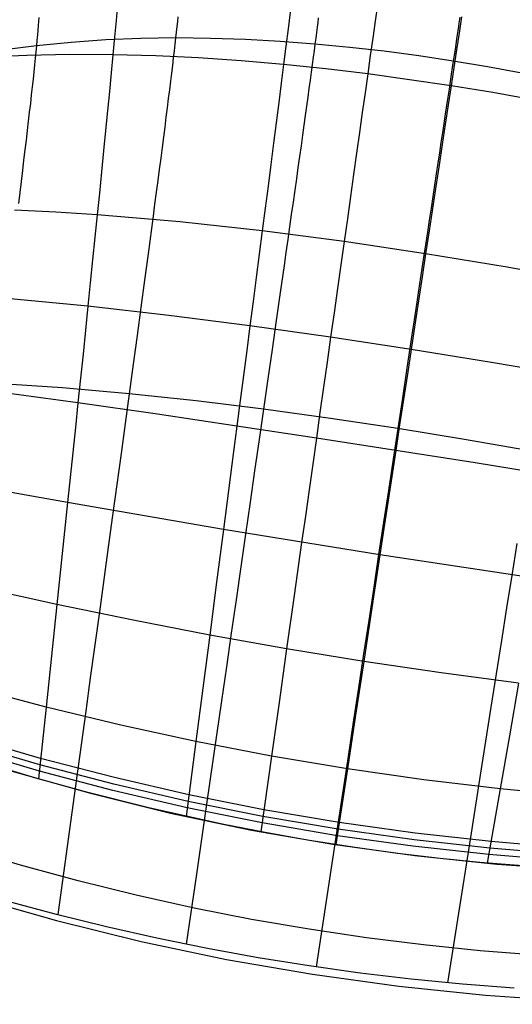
# Model space of a CAD drawing. Header units: millimetres. Extents: x -58 to 58, y -58 to 57.
# Tile 32 of 102: x -16 to -4, y -57 to -35. Entities that reach past the tile are written whole.
import ezdxf

# ---------------------------------------------------------------- set-up
doc = ezdxf.new("R2010")
doc.units = ezdxf.units.MM
doc.header["$MEASUREMENT"] = 0
doc.layers.add('Predefinito', color=5, linetype='Continuous')

msp = doc.modelspace()

# ---------------------------------------------------------------- linework, layer by layer
at = {"layer": 'Predefinito'}
for points in [[(-15.764, -52.17), (-13.954, -52.683), (-12.127, -53.134), (-10.286, -53.521), (-8.433, -53.844), (-6.569, -54.103), (-4.698, -54.297), (-2.821, -54.427), (-0.941, -54.492), (0.941, -54.492), (2.821, -54.427), (4.698, -54.297), (6.569, -54.103), (8.433, -53.844), (10.286, -53.521), (12.127, -53.134), (13.954, -52.683), (15.764, -52.17), (17.556, -51.595)], [(-3.793, -56.373), (-5.077, -56.271), (-6.368, -56.14), (-7.667, -55.977), (-8.971, -55.783), (-10.281, -55.557), (-11.594, -55.298), (-12.911, -55.005), (-14.228, -54.679), (-15.546, -54.319), (-16.864, -53.925)], [(-16.632, -55.042), (-14.722, -55.583), (-12.795, -56.058), (-10.852, -56.467), (-8.897, -56.808), (-6.931, -57.081), (-4.957, -57.286), (-2.976, -57.423), (-0.992, -57.491), (0.992, -57.491), (2.976, -57.423), (4.957, -57.286), (6.931, -57.081), (8.897, -56.808), (10.852, -56.467), (12.795, -56.058), (14.722, -55.583), (16.632, -55.042), (18.522, -54.435)]]:
    msp.add_lwpolyline(points, dxfattribs=at)
for points in [[(-13.333, -34.715, 41.16), (-13.367, -35.082, 40.572), (-13.403, -35.464, 39.995), (-13.441, -35.861, 39.43), (-13.48, -36.272, 38.876), (-13.521, -36.697, 38.333), (-13.564, -37.136, 37.802), (-13.608, -37.587, 37.284), (-13.654, -38.051, 36.777), (-13.701, -38.526, 36.283), (-13.749, -39.012, 35.8), (-13.799, -39.508, 35.331), (-13.85, -40.015, 34.874), (-13.902, -40.531, 34.43), (-13.955, -41.057, 33.999), (-14.01, -41.59, 33.582), (-14.065, -42.132, 33.178), (-14.121, -42.679, 32.788), (-14.179, -43.232, 32.412), (-14.236, -43.79, 32.049), (-14.295, -44.353, 31.699), (-14.354, -44.919, 31.361), (-14.473, -46.063, 30.72), (-14.594, -47.219, 30.123), (-14.717, -48.382, 29.564), (-14.84, -49.551, 29.041), (-14.963, -50.722, 28.55), (-15.133, -52.357, 27.908)], [(-7.419, -34.731, 41.485), (-7.47, -35.098, 40.88), (-7.524, -35.482, 40.287), (-7.58, -35.882, 39.705), (-7.639, -36.298, 39.136), (-7.699, -36.729, 38.579), (-7.762, -37.175, 38.035), (-7.826, -37.634, 37.503), (-7.893, -38.107, 36.984), (-7.961, -38.592, 36.478), (-8.031, -39.09, 35.984), (-8.102, -39.598, 35.504), (-8.176, -40.118, 35.037), (-8.25, -40.649, 34.584), (-8.326, -41.189, 34.144), (-8.404, -41.738, 33.717), (-8.483, -42.297, 33.305), (-8.563, -42.863, 32.907), (-8.643, -43.435, 32.524), (-8.725, -44.013, 32.156), (-8.807, -44.596, 31.801), (-8.89, -45.184, 31.46), (-8.974, -45.776, 31.131), (-9.058, -46.372, 30.815), (-9.143, -46.971, 30.51), (-9.313, -48.178, 29.934), (-9.485, -49.393, 29.399), (-9.657, -50.613, 28.9), (-9.83, -51.836, 28.433), (-10.073, -53.561, 27.82)], [(-9.404, -34.892, 40.934), (-9.452, -35.273, 40.342), (-9.503, -35.67, 39.761), (-9.555, -36.083, 39.193), (-9.61, -36.511, 38.637), (-9.666, -36.953, 38.093), (-9.724, -37.409, 37.561), (-9.784, -37.878, 37.042), (-9.846, -38.36, 36.536), (-9.909, -38.854, 36.042), (-9.974, -39.359, 35.562), (-10.041, -39.875, 35.094), (-10.109, -40.401, 34.64), (-10.178, -40.937, 34.199), (-10.248, -41.482, 33.772), (-10.32, -42.036, 33.359), (-10.393, -42.598, 32.96), (-10.467, -43.166, 32.576), (-10.541, -43.74, 32.206), (-10.616, -44.319, 31.849), (-10.692, -44.902, 31.506), (-10.769, -45.49, 31.176), (-10.846, -46.081, 30.858), (-10.923, -46.676, 30.551), (-11.079, -47.874, 29.971), (-11.236, -49.08, 29.431), (-11.394, -50.291, 28.927), (-11.552, -51.504, 28.456), (-11.773, -53.213, 27.837)], [(-15.129, -35.012, 49.031), (-15.135, -35.101, 48.624), (-15.142, -35.196, 48.219), (-15.15, -35.3, 47.817), (-15.159, -35.411, 47.417), (-15.17, -35.53, 47.021), (-15.182, -35.657, 46.627), (-15.195, -35.793, 46.236), (-15.209, -35.937, 45.849), (-15.225, -36.09, 45.465), (-15.242, -36.25, 45.084), (-15.26, -36.419, 44.706), (-15.279, -36.595, 44.332), (-15.3, -36.778, 43.961), (-15.321, -36.97, 43.594), (-15.344, -37.168, 43.231), (-15.368, -37.373, 42.871), (-15.392, -37.586, 42.515), (-15.418, -37.805, 42.163), (-15.445, -38.031, 41.816), (-15.473, -38.263, 41.472), (-15.501, -38.501, 41.132), (-15.531, -38.746, 40.796), (-15.561, -38.996, 40.465), (-15.593, -39.252, 40.138)], [(-11.96, -34.996, 48.053), (-11.971, -35.105, 47.645), (-11.984, -35.221, 47.241), (-11.997, -35.346, 46.84), (-12.012, -35.48, 46.442), (-12.029, -35.623, 46.047), (-12.046, -35.774, 45.655), (-12.065, -35.934, 45.267), (-12.086, -36.103, 44.882), (-12.107, -36.28, 44.501), (-12.13, -36.466, 44.123), (-12.154, -36.659, 43.75), (-12.179, -36.86, 43.38), (-12.205, -37.069, 43.013), (-12.233, -37.285, 42.651), (-12.261, -37.509, 42.293), (-12.291, -37.739, 41.939), (-12.322, -37.977, 41.589), (-12.353, -38.221, 41.244), (-12.386, -38.472, 40.902), (-12.42, -38.73, 40.565), (-12.454, -38.993, 40.233), (-12.49, -39.263, 39.905), (-12.526, -39.539, 39.582), (-12.563, -39.82, 39.264), (-12.641, -40.4, 38.642), (-12.721, -41, 38.04), (-12.804, -41.62, 37.459), (-12.89, -42.257, 36.898), (-12.978, -42.912, 36.36), (-13.069, -43.582, 35.844), (-13.161, -44.258, 35.356), (-13.255, -44.947, 34.889), (-13.351, -45.648, 34.443), (-13.448, -46.36, 34.017), (-13.547, -47.082, 33.609), (-13.647, -47.813, 33.219), (-13.749, -48.553, 32.845), (-13.851, -49.3, 32.486), (-13.955, -50.054, 32.142), (-14.06, -50.814, 31.811), (-14.271, -52.348, 31.185), (-14.484, -53.895, 30.6), (-14.698, -55.448, 30.047)], [(-8.763, -35.023, 48.365), (-8.776, -35.125, 47.953), (-8.79, -35.236, 47.543), (-8.805, -35.354, 47.136), (-8.822, -35.482, 46.731), (-8.84, -35.619, 46.331), (-8.859, -35.764, 45.933), (-8.88, -35.919, 45.539), (-8.902, -36.083, 45.148), (-8.925, -36.256, 44.761), (-8.95, -36.438, 44.378), (-8.976, -36.627, 43.998), (-9.003, -36.825, 43.623), (-9.032, -37.032, 43.251), (-9.062, -37.246, 42.883), (-9.092, -37.467, 42.519), (-9.124, -37.697, 42.16), (-9.157, -37.933, 41.804), (-9.192, -38.177, 41.453), (-9.227, -38.428, 41.107), (-9.263, -38.685, 40.764), (-9.3, -38.95, 40.427), (-9.339, -39.22, 40.094), (-9.378, -39.497, 39.766), (-9.418, -39.78, 39.442), (-9.459, -40.069, 39.124), (-9.501, -40.364, 38.81), (-9.544, -40.664, 38.502), (-9.632, -41.281, 37.901), (-9.723, -41.918, 37.321), (-9.816, -42.573, 36.762), (-9.913, -43.246, 36.226), (-10.011, -43.934, 35.714), (-10.111, -44.628, 35.231), (-10.213, -45.336, 34.769), (-10.316, -46.055, 34.329), (-10.421, -46.786, 33.91), (-10.528, -47.527, 33.509), (-10.637, -48.278, 33.126), (-10.746, -49.038, 32.76), (-10.857, -49.805, 32.41), (-10.969, -50.58, 32.074), (-11.081, -51.36, 31.752), (-11.309, -52.935, 31.146), (-11.539, -54.524, 30.582), (-11.769, -56.119, 30.051)], [(-5.539, -35.007, 50.438), (-5.56, -35.146, 49.59), (-5.572, -35.226, 49.168), (-5.585, -35.313, 48.75), (-5.599, -35.408, 48.333), (-5.615, -35.51, 47.919), (-5.632, -35.621, 47.508), (-5.65, -35.74, 47.1), (-5.669, -35.868, 46.695), (-5.69, -36.005, 46.293), (-5.712, -36.151, 45.895), (-5.735, -36.307, 45.5), (-5.76, -36.472, 45.109), (-5.786, -36.645, 44.721), (-5.814, -36.827, 44.337), (-5.843, -37.018, 43.957), (-5.873, -37.217, 43.58), (-5.904, -37.425, 43.208), (-5.937, -37.64, 42.839), (-5.971, -37.863, 42.475), (-6.005, -38.094, 42.115), (-6.041, -38.332, 41.759), (-6.079, -38.577, 41.408), (-6.117, -38.829, 41.061), (-6.156, -39.089, 40.719), (-6.196, -39.355, 40.381), (-6.237, -39.627, 40.048), (-6.279, -39.906, 39.719), (-6.323, -40.191, 39.396), (-6.367, -40.482, 39.077), (-6.411, -40.779, 38.764), (-6.457, -41.081, 38.455), (-6.551, -41.703, 37.854), (-6.648, -42.344, 37.275), (-6.748, -43.004, 36.717), (-6.85, -43.682, 36.182), (-6.955, -44.375, 35.67), (-7.061, -45.074, 35.189), (-7.168, -45.785, 34.73), (-7.278, -46.509, 34.293), (-7.389, -47.245, 33.876), (-7.501, -47.991, 33.477), (-7.616, -48.746, 33.097), (-7.731, -49.511, 32.734), (-7.848, -50.283, 32.387), (-7.966, -51.062, 32.055), (-8.084, -51.847, 31.736), (-8.324, -53.433, 31.137), (-8.566, -55.032, 30.58), (-8.809, -56.637, 30.057)], [(-5.499, -35, 41.468), (-5.554, -35.367, 40.863), (-5.613, -35.752, 40.269), (-5.674, -36.152, 39.687), (-5.737, -36.569, 39.118), (-5.803, -37.001, 38.561), (-5.871, -37.447, 38.016), (-5.941, -37.906, 37.484), (-6.013, -38.38, 36.965), (-6.087, -38.865, 36.459), (-6.162, -39.363, 35.966), (-6.24, -39.873, 35.485), (-6.319, -40.394, 35.019), (-6.4, -40.924, 34.565), (-6.482, -41.465, 34.126), (-6.565, -42.016, 33.7), (-6.65, -42.575, 33.288), (-6.736, -43.141, 32.89), (-6.823, -43.715, 32.508), (-6.911, -44.293, 32.139), (-7, -44.877, 31.785), (-7.089, -45.466, 31.444), (-7.179, -46.059, 31.116), (-7.27, -46.655, 30.801), (-7.361, -47.255, 30.497), (-7.544, -48.464, 29.922), (-7.729, -49.68, 29.388), (-7.914, -50.902, 28.891), (-8.099, -52.126, 28.426), (-8.361, -53.855, 27.815)], [(-4.128, -36.278, 46.303), (-4.908, -36.135, 46.296), (-5.69, -36.005, 46.293), (-6.474, -35.888, 46.296), (-7.261, -35.784, 46.303), (-8.049, -35.694, 46.314), (-8.84, -35.619, 46.331), (-9.631, -35.558, 46.351), (-10.424, -35.514, 46.377), (-11.218, -35.488, 46.407), (-12.012, -35.48, 46.442), (-12.806, -35.492, 46.481), (-13.599, -35.525, 46.525), (-14.391, -35.58, 46.574), (-15.182, -35.657, 46.627), (-15.969, -35.757, 46.685)], [(-3.841, -36.895, 39.138), (-4.789, -36.725, 39.123), (-5.737, -36.569, 39.118), (-7.639, -36.298, 39.136), (-8.595, -36.183, 39.159), (-9.555, -36.083, 39.193), (-10.521, -36, 39.236), (-11.491, -35.934, 39.29), (-12.464, -35.887, 39.354), (-13.441, -35.861, 39.43), (-14.419, -35.857, 39.516), (-15.398, -35.876, 39.614), (-16.376, -35.918, 39.724)], [(-2.61, -41.043, 35.098), (-4.465, -40.7, 35.039), (-6.319, -40.394, 35.019), (-8.176, -40.118, 35.037), (-10.041, -39.875, 35.094), (-11.916, -39.669, 35.192), (-13.799, -39.508, 35.331), (-14.741, -39.448, 35.417), (-15.683, -39.401, 35.514)], [(-2.986, -43.187, 33.363), (-4.819, -42.87, 33.307), (-6.65, -42.575, 33.288), (-8.483, -42.297, 33.305), (-10.32, -42.036, 33.359), (-12.164, -41.799, 33.451), (-14.01, -41.59, 33.582), (-15.854, -41.417, 33.754)], [(-3.911, -44.891, 35.714), (-5.431, -44.623, 35.681), (-6.955, -44.375, 35.67), (-8.483, -44.145, 35.681), (-10.011, -43.934, 35.714), (-11.541, -43.745, 35.768), (-13.069, -43.582, 35.844), (-14.592, -43.449, 35.941), (-16.11, -43.351, 36.06)], [(-3.382, -45.451, 31.852), (-5.192, -45.161, 31.802), (-7, -44.877, 31.785), (-8.807, -44.596, 31.801), (-10.616, -44.319, 31.849), (-12.427, -44.048, 31.931), (-14.236, -43.79, 32.049), (-16.04, -43.548, 32.203)], [(-3.789, -47.79, 30.553), (-7.361, -47.255, 30.497), (-10.923, -46.676, 30.551), (-14.473, -46.063, 30.72), (-16.236, -45.753, 30.851)], [(-4.245, -46.998, 34.334), (-4.36, -47.725, 33.915), (-4.476, -48.461, 33.515), (-4.594, -49.208, 33.133), (-4.713, -49.963, 32.768), (-4.834, -50.725, 32.418), (-4.955, -51.495, 32.084), (-5.077, -52.271, 31.763), (-5.324, -53.837, 31.157), (-5.573, -55.416, 30.594), (-5.823, -57.002, 30.065)], [(-4.203, -50.176, 29.433), (-5.968, -49.94, 29.399), (-7.729, -49.68, 29.388), (-9.485, -49.393, 29.399), (-11.236, -49.08, 29.431), (-12.981, -48.742, 29.486), (-14.717, -48.382, 29.564), (-16.439, -48.002, 29.668)], [(-4.203, -50.176, 29.433), (-4.411, -51.378, 28.929), (-4.62, -52.582, 28.457), (-4.915, -54.278, 27.838)], [(-2.876, -52.749, 28.496), (-4.62, -52.582, 28.457), (-6.362, -52.375, 28.434), (-8.099, -52.126, 28.426), (-9.83, -51.836, 28.433), (-11.552, -51.504, 28.456), (-13.264, -51.133, 28.494), (-14.963, -50.722, 28.55), (-16.644, -50.273, 28.624)], [(-3.122, -54.078, 27.989), (-4.855, -53.936, 27.959), (-6.584, -53.744, 27.942), (-8.308, -53.502, 27.936), (-10.024, -53.21, 27.942), (-11.729, -52.868, 27.959), (-13.423, -52.478, 27.988), (-15.101, -52.038, 28.03), (-16.759, -51.55, 28.087)], [(-3.095, -53.931, 28.044), (-4.829, -53.786, 28.013), (-6.56, -53.592, 27.995), (-8.285, -53.349, 27.989), (-10.002, -53.058, 27.995), (-11.71, -52.717, 28.012), (-13.405, -52.328, 28.042), (-15.086, -51.892, 28.086), (-16.747, -51.408, 28.145)], [(-3.149, -54.221, 27.936), (-4.88, -54.082, 27.908), (-6.608, -53.892, 27.891), (-8.33, -53.651, 27.885), (-10.044, -53.358, 27.89), (-11.748, -53.016, 27.907), (-13.44, -52.623, 27.935), (-15.115, -52.18, 27.976), (-16.771, -51.688, 28.031)], [(-3.524, -54.386, 27.861), (-5.089, -54.262, 27.836), (-5.986, -54.17, 27.826), (-6.958, -54.054, 27.818), (-7.978, -53.913, 27.815), (-9.009, -53.75, 27.815), (-10.009, -53.573, 27.82), (-10.951, -53.388, 27.828), (-12.62, -53.019, 27.85), (-14.014, -52.667, 27.879), (-15.199, -52.338, 27.91), (-16.225, -52.029, 27.943)], [(-4.306, -57.127, 29.878), (-5.477, -57.036, 29.874), (-6.646, -56.92, 29.869), (-7.812, -56.781, 29.865), (-8.975, -56.617, 29.861), (-10.135, -56.43, 29.857), (-11.29, -56.22, 29.853), (-12.44, -55.985, 29.849), (-13.585, -55.728, 29.844), (-14.724, -55.446, 29.84), (-15.857, -55.142, 29.836)]]:
    msp.add_polyline3d(points, dxfattribs=at)

doc.saveas('drawing.dxf')
